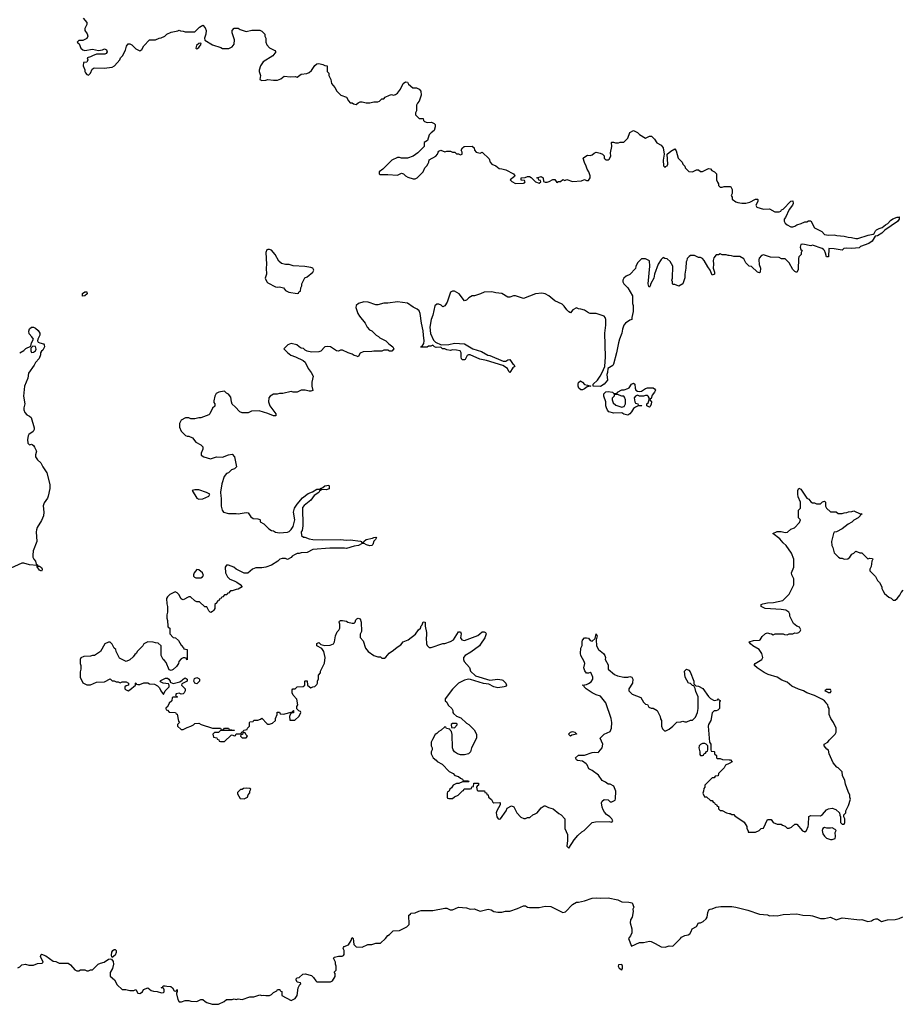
# Model space of a CAD drawing. Header units: inches. Extents: x 2494115 to 2685112, y 774173 to 915163.
# Tile 127 of 215: x 2602789 to 2611751, y 860962 to 870978. Entities that reach past the tile are written whole.
import ezdxf

# ---------------------------------------------------------------- set-up
doc = ezdxf.new("R2010")
doc.units = ezdxf.units.IN
doc.header["$MEASUREMENT"] = 0
for name, color, linetype in [('C6806', 7, 'Continuous'), ('C6807', 7, 'Continuous'), ('C6816', 7, 'Continuous')]:
    doc.layers.add(name, color=color, linetype=linetype)

msp = doc.modelspace()

# ---------------------------------------------------------------- linework, layer by layer
at = {"layer": 'C6806', "color": 5}
for points, elevation in [([(2606824, 870000), (2606850, 869974), (2606890, 869972), (2606893, 869953), (2606904, 869944), (2606930, 869932), (2606977, 869937), (2607004, 869924), (2607012, 869912), (2607012, 869890), (2607002, 869850), (2606972, 869828), (2606950, 869806), (2606934, 869750), (2606902, 869730), (2606902, 869690), (2606837, 869623), (2606790, 869589), (2606731, 869569), (2606671, 869569), (2606650, 869575), (2606630, 869575), (2606571, 869549), (2606482, 869458), (2606442, 869430), (2606442, 869410), (2606450, 869405), (2606530, 869405), (2606630, 869396), (2606670, 869416), (2606690, 869411), (2606711, 869391), (2606735, 869375), (2606790, 869358), (2606810, 869361), (2606830, 869371), (2606890, 869432), (2606909, 869471), (2606929, 869491), (2606943, 869517), (2606949, 869530), (2606950, 869554), (2607018, 869590), (2607038, 869610), (2607042, 869630), (2607050, 869642), (2607070, 869651), (2607110, 869634), (2607130, 869642), (2607170, 869642), (2607190, 869632), (2607212, 869632), (2607230, 869614), (2607250, 869614), (2607270, 869602), (2607286, 869610), (2607286, 869630), (2607278, 869650), (2607290, 869674), (2607306, 869690), (2607390, 869692), (2607410, 869674), (2607412, 869650), (2607430, 869632), (2607470, 869622), (2607492, 869632), (2607562, 869562), (2607571, 869530), (2607588, 869508), (2607631, 869491), (2607664, 869464), (2607690, 869462), (2607731, 869451), (2607810, 869412), (2607822, 869390), (2607818, 869382), (2607774, 869350), (2607792, 869332), (2607830, 869312), (2607910, 869314), (2607922, 869318), (2607926, 869330), (2607922, 869342), (2607887, 869347), (2607886, 869370), (2607927, 869373), (2607950, 869382), (2607970, 869382), (2607990, 869374), (2608034, 869330), (2608070, 869314), (2608086, 869330), (2608082, 869342), (2608067, 869347), (2608062, 869362), (2608046, 869370), (2608090, 869382), (2608112, 869370), (2608113, 869333), (2608130, 869325), (2608150, 869325), (2608170, 869331), (2608210, 869352), (2608230, 869352), (2608250, 869322), (2608268, 869332), (2608287, 869333), (2608310, 869352), (2608330, 869342), (2608351, 869351), (2608410, 869331), (2608500, 869340), (2608530, 869351), (2608550, 869342), (2608570, 869342), (2608588, 869370), (2608589, 869390), (2608575, 869430), (2608558, 869458), (2608549, 869490), (2608530, 869526), (2608518, 869570), (2608523, 869577), (2608560, 869600), (2608590, 869598), (2608610, 869602), (2608630, 869622), (2608650, 869632), (2608690, 869622), (2608714, 869610), (2608732, 869592), (2608732, 869570), (2608740, 869560), (2608750, 869552), (2608770, 869552), (2608780, 869560), (2608798, 869590), (2608796, 869624), (2608808, 869690), (2608806, 869730), (2608810, 869734), (2608827, 869733), (2608845, 869725), (2608875, 869725), (2608893, 869733), (2608930, 869734), (2608970, 869772), (2608990, 869832), (2609030, 869851), (2609070, 869831), (2609090, 869811), (2609150, 869772), (2609190, 869792), (2609212, 869792), (2609244, 869764), (2609265, 869725), (2609310, 869702), (2609322, 869690), (2609330, 869674), (2609341, 869610), (2609332, 869550), (2609333, 869493), (2609350, 869474), (2609354, 869486), (2609370, 869491), (2609379, 869510), (2609372, 869610), (2609410, 869642), (2609450, 869666), (2609464, 869644), (2609482, 869570), (2609525, 869530), (2609532, 869510), (2609552, 869490), (2609554, 869470), (2609590, 869434), (2609630, 869432), (2609670, 869452), (2609690, 869452), (2609710, 869434), (2609730, 869434), (2609790, 869465), (2609810, 869462), (2609825, 869445), (2609854, 869430), (2609874, 869410), (2609874, 869350), (2609884, 869324), (2609894, 869310), (2609894, 869290), (2609910, 869274), (2609930, 869274), (2609950, 869282), (2610000, 869282)], 60), ([(2610000, 868578), (2609990, 868578), (2609970, 868588), (2609930, 868588), (2609910, 868598), (2609892, 868588), (2609870, 868586), (2609844, 868556), (2609838, 868530), (2609843, 868490), (2609838, 868450), (2609851, 868411), (2609851, 868390), (2609830, 868378), (2609809, 868430), (2609783, 868463), (2609748, 868530), (2609730, 868548), (2609710, 868558), (2609690, 868558), (2609650, 868578), (2609610, 868578), (2609594, 868570), (2609574, 868550), (2609572, 868528), (2609564, 868516), (2609562, 868450), (2609552, 868390), (2609552, 868352), (2609531, 868290), (2609490, 868268), (2609450, 868286), (2609430, 868286), (2609426, 868290), (2609426, 868310), (2609418, 868330), (2609426, 868350), (2609428, 868470), (2609400, 868520), (2609370, 868546), (2609348, 868548), (2609330, 868558), (2609310, 868538), (2609279, 868490), (2609243, 868390), (2609234, 868350), (2609204, 868296), (2609198, 868270), (2609190, 868258), (2609184, 868264), (2609178, 868290), (2609196, 868470), (2609190, 868526), (2609150, 868546), (2609110, 868546), (2609070, 868506), (2609053, 868467), (2609050, 868446), (2608990, 868386), (2608954, 868370), (2608932, 868348), (2608922, 868330), (2608922, 868310), (2608932, 868290), (2608972, 868250), (2609018, 868170), (2609018, 868090), (2609025, 868070), (2609025, 868010), (2609012, 867950), (2609012, 867930), (2608990, 867922), (2608948, 867892), (2608931, 867870), (2608918, 867830), (2608911, 867790), (2608886, 867730), (2608875, 867690), (2608857, 867590), (2608826, 867474), (2608819, 867461), (2608767, 867430), (2608765, 867390), (2608758, 867370), (2608765, 867310), (2608731, 867269), (2608694, 867246), (2608618, 867250), (2608618, 867270), (2608662, 867310), (2608690, 867352), (2608712, 867388), (2608737, 867450), (2608743, 867550), (2608739, 867790), (2608749, 867870), (2608749, 867929), (2608742, 867950), (2608730, 867962), (2608650, 867989), (2608590, 867989), (2608570, 867995), (2608530, 868022), (2608495, 868035), (2608470, 868038), (2608450, 868048), (2608412, 868028), (2608390, 867998), (2608370, 868008), (2608350, 868028), (2608325, 868065), (2608303, 868083), (2608230, 868118), (2608169, 868169), (2608130, 868189), (2608098, 868198), (2608034, 868190), (2607910, 868142), (2607830, 868169), (2607810, 868169), (2607770, 868155), (2607750, 868155), (2607690, 868194), (2607630, 868199), (2607589, 868209), (2607512, 868208), (2607474, 868190), (2607411, 868169), (2607390, 868168), (2607354, 868150), (2607330, 868126), (2607310, 868118), (2607258, 868190), (2607210, 868218), (2607190, 868218), (2607170, 868206), (2607134, 868106), (2607110, 868066), (2607090, 868058), (2607074, 868074), (2607050, 868084), (2607030, 868084), (2607010, 868068), (2606988, 867972), (2606971, 867930), (2606957, 867850), (2606965, 867785), (2606997, 867717), (2607017, 867697), (2607072, 867672), (2607150, 867675), (2607210, 867687), (2607310, 867682), (2607394, 867630), (2607482, 867602), (2607547, 867567), (2607570, 867561), (2607703, 867503), (2607730, 867506), (2607750, 867518), (2607770, 867522), (2607800, 867480), (2607814, 867470), (2607822, 867450), (2607803, 867437), (2607770, 867388), (2607760, 867400), (2607749, 867430), (2607700, 867460), (2607533, 867513), (2607466, 867526), (2607370, 867569), (2607350, 867569), (2607337, 867563), (2607317, 867523), (2607310, 867518), (2607290, 867518), (2607282, 867530), (2607278, 867550), (2607278, 867590), (2607266, 867610), (2607230, 867617), (2607190, 867619), (2607170, 867614), (2607130, 867619), (2607110, 867629), (2607086, 867630), (2607070, 867646), (2607023, 867643), (2607006, 867650), (2606990, 867666), (2606970, 867658), (2606944, 867656), (2606930, 867646), (2606867, 867647), (2606870, 867654), (2606882, 867658), (2606896, 867684), (2606902, 867710), (2606893, 867770), (2606892, 867812), (2606875, 867890), (2606861, 867990), (2606850, 868015), (2606830, 868035), (2606790, 868055), (2606730, 868095), (2606630, 868109), (2606530, 868094), (2606490, 868094), (2606430, 868079), (2606410, 868079), (2606330, 868105), (2606289, 868109), (2606232, 868090), (2606211, 868070), (2606206, 868050), (2606225, 867990), (2606242, 867962), (2606302, 867890), (2606322, 867850), (2606345, 867825), (2606370, 867814), (2606414, 867770), (2606437, 867757), (2606450, 867742), (2606510, 867712), (2606540, 867680), (2606582, 867650), (2606594, 867630), (2606572, 867608), (2606550, 867608), (2606530, 867618), (2606490, 867618), (2606470, 867608), (2606390, 867608), (2606370, 867602), (2606280, 867600), (2606250, 867586), (2606230, 867549), (2606216, 867556), (2606190, 867562), (2606170, 867575), (2606128, 867588), (2606070, 867618), (2606050, 867618), (2606030, 867608), (2606011, 867609), (2605949, 867649), (2605913, 867653), (2605890, 867649), (2605850, 867608), (2605830, 867598), (2605756, 867596), (2605710, 867608), (2605690, 867618), (2605674, 867634), (2605650, 867638), (2605629, 867649), (2605606, 867670), (2605550, 867686), (2605514, 867670), (2605474, 867630), (2605512, 867592), (2605546, 867566), (2605594, 867550), (2605672, 867512), (2605690, 867494), (2605722, 867430), (2605752, 867390), (2605771, 867351), (2605758, 867290), (2605758, 867250), (2605770, 867206), (2605750, 867198), (2605730, 867198), (2605690, 867208), (2605650, 867208), (2605610, 867189), (2605570, 867189), (2605550, 867195), (2605464, 867176), (2605430, 867175), (2605408, 867168), (2605370, 867168), (2605334, 867150), (2605322, 867130), (2605318, 867090), (2605331, 867050), (2605392, 866970), (2605394, 866950), (2605391, 866949), (2605370, 866949), (2605313, 866973), (2605222, 866998), (2605145, 866995), (2605110, 866978), (2605050, 866978), (2605026, 866990), (2604980, 867040), (2604950, 867066), (2604942, 867090), (2604937, 867137), (2604910, 867168), (2604890, 867178), (2604870, 867198), (2604830, 867194), (2604814, 867190), (2604786, 867174), (2604771, 867149), (2604761, 867101), (2604764, 867084), (2604772, 867070), (2604772, 867048), (2604750, 867026), (2604722, 866970), (2604710, 866958), (2604630, 866928), (2604610, 866928), (2604570, 866918), (2604530, 866918), (2604507, 866927), (2604473, 866927), (2604430, 866906), (2604412, 866870), (2604413, 866833), (2604430, 866794), (2604474, 866750), (2604490, 866742), (2604510, 866742), (2604544, 866724), (2604580, 866680), (2604630, 866654), (2604650, 866634), (2604652, 866610), (2604634, 866570), (2604634, 866550), (2604662, 866530), (2604730, 866511), (2604789, 866531), (2604850, 866527), (2604910, 866551), (2604950, 866558), (2604971, 866530), (2604994, 866430), (2604972, 866410), (2604941, 866399), (2604911, 866369), (2604890, 866362), (2604868, 866332), (2604844, 866256), (2604831, 866171), (2604832, 866130), (2604838, 866110), (2604838, 866030), (2604846, 865990), (2604862, 865970), (2604910, 865956), (2604990, 865956), (2605010, 865951), (2605090, 865965), (2605110, 865962), (2605140, 865920), (2605164, 865904), (2605210, 865902), (2605230, 865894), (2605234, 865890), (2605234, 865870), (2605271, 865851), (2605320, 865800), (2605350, 865782), (2605370, 865778), (2605390, 865765), (2605430, 865758), (2605510, 865765), (2605530, 865772), (2605550, 865792), (2605570, 865822), (2605585, 865890), (2605573, 865970), (2605582, 866010), (2605609, 866051), (2605664, 866116), (2605721, 866159), (2605765, 866175), (2605810, 866201), (2605838, 866202), (2605846, 866210), (2605870, 866218), (2605890, 866235), (2605930, 866242), (2605936, 866230), (2605934, 866206), (2605905, 866195), (2605862, 866198), (2605838, 866182), (2605830, 866169), (2605783, 866137), (2605747, 866090), (2605682, 866038), (2605665, 866015), (2605668, 865830), (2605659, 865781), (2605651, 865770), (2605654, 865730), (2605673, 865713), (2605687, 865713), (2605730, 865698), (2605770, 865691), (2605870, 865687), (2606050, 865691), (2606110, 865685), (2606150, 865688), (2606253, 865673), (2606262, 865670), (2606270, 865654), (2606282, 865658), (2606286, 865670), (2606310, 865690), (2606377, 865703), (2606390, 865711), (2606410, 865715), (2606415, 865710), (2606405, 865690), (2606388, 865672), (2606379, 865641), (2606370, 865629), (2606350, 865626), (2606315, 865635), (2606290, 865649), (2606271, 865649), (2606234, 865630), (2606190, 865624), (2606110, 865599), (2606090, 865603), (2605943, 865603), (2605770, 865589), (2605710, 865558), (2605650, 865555), (2605630, 865548), (2605610, 865548), (2605584, 865536), (2605560, 865520), (2605550, 865508), (2605510, 865488), (2605490, 865498), (2605456, 865496), (2605434, 865490), (2605412, 865470), (2605350, 865429), (2605290, 865408), (2605250, 865402), (2605190, 865402), (2605154, 865390), (2605107, 865347), (2605070, 865348), (2604990, 865388), (2604966, 865410), (2604910, 865428), (2604890, 865428), (2604878, 865410), (2604882, 865350), (2604902, 865310), (2604926, 865286), (2604970, 865271), (2604995, 865255), (2605031, 865231), (2605052, 865210), (2605010, 865184), (2604990, 865182), (2604948, 865168), (2604932, 865168), (2604910, 865146), (2604898, 865142), (2604893, 865127), (2604870, 865126), (2604853, 865107), (2604838, 865102), (2604833, 865087), (2604818, 865082), (2604813, 865067), (2604798, 865062), (2604793, 865047), (2604774, 865030), (2604772, 864990), (2604762, 864970), (2604750, 864958), (2604732, 864948), (2604726, 864950), (2604710, 864966), (2604690, 865006), (2604670, 865006), (2604616, 865056), (2604590, 865058), (2604570, 865066), (2604527, 865107), (2604510, 865108), (2604450, 865078), (2604440, 865080), (2604430, 865086), (2604408, 865130), (2604390, 865148), (2604370, 865158), (2604314, 865130), (2604290, 865106), (2604282, 865090), (2604284, 865036), (2604292, 865010), (2604292, 864952), (2604285, 864925), (2604285, 864890), (2604293, 864867), (2604294, 864810), (2604298, 864798), (2604314, 864790), (2604314, 864730), (2604350, 864694), (2604374, 864690), (2604404, 864664), (2604430, 864614), (2604454, 864590), (2604458, 864578), (2604492, 864572), (2604490, 864466), (2604482, 864482), (2604467, 864487), (2604450, 864488), (2604430, 864478), (2604406, 864450), (2604405, 864430), (2604382, 864398), (2604350, 864369), (2604330, 864358), (2604320, 864360), (2604310, 864366), (2604278, 864438), (2604260, 864460), (2604246, 864470), (2604228, 864510), (2604226, 864610), (2604196, 864636), (2604170, 864638), (2604147, 864647), (2604090, 864648), (2604052, 864628), (2604042, 864610), (2603985, 864555), (2603972, 864530), (2603960, 864520), (2603944, 864496), (2603910, 864468), (2603870, 864448), (2603803, 864483), (2603768, 864550), (2603766, 864570), (2603750, 864586), (2603730, 864626), (2603710, 864646), (2603690, 864646), (2603654, 864630), (2603612, 864550), (2603551, 864509), (2603530, 864509), (2603510, 864502), (2603440, 864500), (2603410, 864486), (2603402, 864470), (2603405, 864430), (2603412, 864410), (2603412, 864370), (2603404, 864344), (2603402, 864290), (2603430, 864234), (2603473, 864213), (2603510, 864212), (2603570, 864238), (2603650, 864242), (2603710, 864272), (2603730, 864254), (2603750, 864254), (2603770, 864242), (2603790, 864242), (2603810, 864234), (2603830, 864242), (2603870, 864242), (2603894, 864230), (2603894, 864210), (2603870, 864202), (2603858, 864190), (2603858, 864170), (2603863, 864163), (2603890, 864152), (2603910, 864162), (2603966, 864210), (2603966, 864230), (2603970, 864234), (2603978, 864218), (2603990, 864214), (2604010, 864214), (2604050, 864232), (2604090, 864232), (2604110, 864222), (2604160, 864220), (2604190, 864202), (2604210, 864182), (2604225, 864150), (2604250, 864114), (2604268, 864150), (2604308, 864190), (2604308, 864210), (2604302, 864222), (2604249, 864229), (2604222, 864242), (2604218, 864250), (2604224, 864256), (2604270, 864279), (2604290, 864281), (2604305, 864270), (2604318, 864250), (2604318, 864238), (2604350, 864225), (2604418, 864242), (2604442, 864258), (2604450, 864271), (2604470, 864282), (2604492, 864270), (2604491, 864250), (2604438, 864222), (2604434, 864210), (2604471, 864170), (2604471, 864150), (2604462, 864130), (2604450, 864122), (2604430, 864118), (2604410, 864126), (2604378, 864122), (2604374, 864110), (2604378, 864098), (2604394, 864090), (2604390, 864086), (2604350, 864086), (2604338, 864082), (2604334, 864050), (2604310, 864026), (2604292, 863988), (2604278, 863982), (2604274, 863970), (2604278, 863958), (2604293, 863953), (2604310, 863934), (2604372, 863932), (2604378, 863918), (2604390, 863914), (2604404, 863844), (2604412, 863830), (2604394, 863810), (2604394, 863790), (2604430, 863756), (2604450, 863756), (2604490, 863778), (2604530, 863791), (2604556, 863804), (2604570, 863818), (2604610, 863822), (2604634, 863810), (2604750, 863771), (2604831, 863771), (2604838, 863758), (2604850, 863754), (2604862, 863758), (2604870, 863772), (2604910, 863772), (2604918, 863758), (2604974, 863750), (2604970, 863746), (2604830, 863746), (2604810, 863726), (2604770, 863726), (2604754, 863710), (2604758, 863678), (2604793, 863673), (2604798, 863658), (2604813, 863653), (2604818, 863638), (2604830, 863634), (2604870, 863634), (2604940, 863700), (2604950, 863702), (2604970, 863694), (2604982, 863698), (2604990, 863714), (2605030, 863714), (2605042, 863718), (2605047, 863733), (2605062, 863738), (2605066, 863750), (2605102, 863758), (2605106, 863770), (2605126, 863790), (2605126, 863830), (2605130, 863834), (2605162, 863838), (2605170, 863854), (2605210, 863854), (2605236, 863864), (2605250, 863874), (2605300, 863820), (2605310, 863812), (2605330, 863812), (2605358, 863822), (2605388, 863850), (2605389, 863871), (2605406, 863910), (2605407, 863933), (2605430, 863934), (2605438, 863918), (2605470, 863914), (2605562, 863938), (2605570, 863952), (2605574, 863950), (2605573, 863927), (2605550, 863926), (2605542, 863918), (2605532, 863890), (2605534, 863854), (2605587, 863853), (2605630, 863894), (2605646, 863930), (2605642, 863942), (2605627, 863947), (2605608, 863968), (2605608, 863990), (2605618, 864010), (2605607, 864067), (2605568, 864108), (2605558, 864130), (2605560, 864160), (2605566, 864170), (2605590, 864172), (2605610, 864191), (2605670, 864194), (2605686, 864210), (2605686, 864250), (2605690, 864254), (2605710, 864254), (2605714, 864210), (2605734, 864190), (2605750, 864182), (2605768, 864192), (2605790, 864194), (2605810, 864214), (2605818, 864230), (2605818, 864250), (2605827, 864273), (2605828, 864310), (2605847, 864333), (2605848, 864350), (2605887, 864433), (2605895, 864490), (2605882, 864550), (2605861, 864581), (2605809, 864609), (2605809, 864631), (2605830, 864641), (2605850, 864622), (2605890, 864611), (2605944, 864616), (2605978, 864630), (2605988, 864650), (2605998, 864710), (2606015, 864750), (2606032, 864768), (2606045, 864790), (2606043, 864830), (2606035, 864850), (2606040, 864860), (2606050, 864865), (2606070, 864867), (2606110, 864859), (2606125, 864850), (2606170, 864838), (2606190, 864839), (2606201, 864850), (2606207, 864873), (2606217, 864883), (2606230, 864891), (2606250, 864885), (2606260, 864850), (2606265, 864755), (2606250, 864726), (2606250, 864694), (2606280, 864660), (2606306, 864586), (2606332, 864550), (2606390, 864511), (2606430, 864498), (2606456, 864496), (2606470, 864482), (2606496, 864484), (2606510, 864492), (2606546, 864534), (2606590, 864565), (2606625, 864595), (2606662, 864618), (2606688, 864650), (2606738, 864670), (2606813, 864727), (2606842, 864770), (2606862, 864790), (2606870, 864812), (2606879, 864821), (2606890, 864854), (2606911, 864850), (2606911, 864810), (2606926, 864746), (2606926, 864714), (2606921, 864690), (2606925, 864630), (2606932, 864612), (2606953, 864593), (2606973, 864593), (2607090, 864631), (2607110, 864631), (2607170, 864652), (2607198, 864670), (2607250, 864752), (2607271, 864751), (2607276, 864730), (2607271, 864690), (2607285, 864670), (2607310, 864664), (2607445, 864715), (2607468, 864730), (2607490, 864751), (2607511, 864751), (2607524, 864744), (2607531, 864731), (2607526, 864710), (2607518, 864690), (2607475, 864625), (2607462, 864610), (2607375, 864545), (2607317, 864510), (2607302, 864490), (2607301, 864470), (2607307, 864450), (2607363, 864390), (2607371, 864350), (2607424, 864304), (2607570, 864261), (2607650, 864271), (2607690, 864264), (2607700, 864260), (2607731, 864230), (2607738, 864210), (2607726, 864194), (2607714, 864190), (2607650, 864182), (2607610, 864193), (2607558, 864218), (2607505, 864225), (2607373, 864267), (2607350, 864268), (2607310, 864258), (2607250, 864228), (2607190, 864168), (2607114, 864070), (2607114, 864050), (2607130, 864034), (2607145, 864005), (2607182, 863970), (2607192, 863952), (2607192, 863930), (2607200, 863920), (2607230, 863892), (2607275, 863875), (2607330, 863822), (2607354, 863810), (2607410, 863754), (2607432, 863710), (2607432, 863670), (2607382, 863570), (2607371, 863530), (2607351, 863509), (2607310, 863499), (2607270, 863499), (2607238, 863510), (2607210, 863529), (2607195, 863550), (2607189, 863570), (2607187, 863707), (2607178, 863738), (2607166, 863750), (2607162, 863762), (2607127, 863767), (2607122, 863782), (2607110, 863786), (2607074, 863750), (2607050, 863738), (2607030, 863718), (2607012, 863708), (2606984, 863656), (2606972, 863630), (2606973, 863593), (2606982, 863570), (2606982, 863550), (2606972, 863530), (2606972, 863510), (2606992, 863470), (2607024, 863444), (2607032, 863432), (2607084, 863404), (2607154, 863330), (2607194, 863310), (2607214, 863290), (2607250, 863278), (2607270, 863262), (2607290, 863254), (2607298, 863238), (2607310, 863234), (2607350, 863234), (2607354, 863230), (2607350, 863226), (2607290, 863226), (2607252, 863208), (2607230, 863208), (2607194, 863190), (2607177, 863163), (2607162, 863150), (2607150, 863126), (2607138, 863122), (2607134, 863110), (2607134, 863070), (2607138, 863058), (2607150, 863054), (2607190, 863054), (2607208, 863072), (2607246, 863090), (2607290, 863134), (2607302, 863138), (2607307, 863153), (2607370, 863154), (2607382, 863158), (2607387, 863173), (2607402, 863178), (2607407, 863213), (2607447, 863213), (2607454, 863210), (2607454, 863190), (2607438, 863182), (2607434, 863170), (2607438, 863138), (2607450, 863134), (2607513, 863133), (2607518, 863118), (2607533, 863113), (2607538, 863098), (2607550, 863094), (2607554, 863070), (2607584, 863044), (2607600, 863020), (2607610, 863012), (2607670, 863014), (2607674, 863010), (2607672, 862990), (2607638, 862930), (2607632, 862910), (2607638, 862870), (2607654, 862850), (2607667, 862847), (2607678, 862850), (2607735, 862930), (2607744, 862956), (2607790, 862982), (2607812, 862970), (2607842, 862910), (2607885, 862865), (2607913, 862853), (2607930, 862852), (2607950, 862862), (2607976, 862864), (2608006, 862890), (2608030, 862898), (2608048, 862910), (2608090, 862962), (2608120, 862980), (2608130, 862982), (2608165, 862965), (2608212, 862952), (2608270, 862902), (2608292, 862890), (2608331, 862850), (2608331, 862750), (2608358, 862690), (2608358, 862630), (2608352, 862572), (2608370, 862552), (2608426, 862634), (2608462, 862678), (2608503, 862717), (2608526, 862730), (2608608, 862812), (2608641, 862819), (2608782, 862822), (2608810, 862814), (2608818, 862830), (2608808, 862850), (2608788, 862870), (2608754, 862894), (2608735, 862915), (2608720, 862940), (2608709, 862969), (2608702, 863010), (2608709, 863030), (2608730, 863046), (2608770, 863042), (2608790, 863022), (2608810, 863022), (2608842, 863038), (2608847, 863053), (2608849, 863130), (2608830, 863182), (2608790, 863202), (2608770, 863202), (2608743, 863223), (2608710, 863238), (2608673, 863293), (2608610, 863342), (2608576, 863356), (2608558, 863398), (2608548, 863410), (2608510, 863434), (2608461, 863441), (2608448, 863450), (2608438, 863470), (2608470, 863496), (2608530, 863497), (2608610, 863523), (2608630, 863527), (2608670, 863525), (2608677, 863530), (2608710, 863572), (2608716, 863610), (2608689, 863670), (2608730, 863711), (2608790, 863738), (2608805, 863770), (2608809, 863830), (2608803, 863870), (2608748, 864030), (2608695, 864095), (2608649, 864109), (2608610, 864129), (2608549, 864170), (2608528, 864190), (2608526, 864206), (2608508, 864210), (2608550, 864216), (2608573, 864227), (2608597, 864243), (2608615, 864270), (2608615, 864290), (2608598, 864330), (2608590, 864338), (2608571, 864329), (2608550, 864329), (2608534, 864354), (2608525, 864385), (2608534, 864430), (2608529, 864450), (2608494, 864510), (2608489, 864530), (2608494, 864586), (2608508, 864612), (2608508, 864650), (2608512, 864668), (2608530, 864691), (2608550, 864691), (2608570, 864686), (2608590, 864663), (2608610, 864656), (2608638, 864682), (2608650, 864731), (2608658, 864710), (2608651, 864669), (2608654, 864610), (2608673, 864573), (2608725, 864530), (2608736, 864510), (2608743, 864490), (2608741, 864470), (2608770, 864414), (2608772, 864372), (2608837, 864317), (2608865, 864305), (2608930, 864291), (2608970, 864291), (2608990, 864298), (2609011, 864291), (2609021, 864270), (2609018, 864230), (2608982, 864170), (2608982, 864150), (2609017, 864117), (2609104, 864084), (2609130, 864034), (2609150, 864014), (2609171, 864011), (2609186, 863986), (2609210, 863976), (2609230, 863974), (2609270, 863950), (2609301, 863890), (2609305, 863865), (2609314, 863850), (2609314, 863790), (2609324, 863764), (2609344, 863744), (2609356, 863744), (2609390, 863762), (2609428, 863790), (2609470, 863832), (2609510, 863834), (2609530, 863842), (2609550, 863834), (2609570, 863834), (2609610, 863852), (2609630, 863854), (2609658, 863882), (2609678, 863930), (2609688, 863970), (2609686, 864090), (2609663, 864143), (2609656, 864176), (2609642, 864202), (2609630, 864206), (2609610, 864226), (2609589, 864229), (2609555, 864290), (2609548, 864350), (2609567, 864373), (2609590, 864362), (2609605, 864345), (2609642, 864250), (2609642, 864222), (2609662, 864202), (2609690, 864198), (2609734, 864174), (2609790, 864092), (2609810, 864072), (2609850, 864052), (2609882, 864058), (2609890, 864072), (2609898, 864058), (2609910, 864054), (2609911, 864049), (2609902, 864038), (2609902, 863970), (2609886, 863954), (2609870, 863946), (2609850, 863946), (2609830, 863928), (2609816, 863850), (2609791, 863810), (2609787, 863793), (2609802, 863630), (2609814, 863610), (2609814, 863550), (2609818, 863538), (2609850, 863534), (2609854, 863530), (2609854, 863510), (2609873, 863493), (2609874, 863470), (2609884, 863464), (2609910, 863462), (2609932, 863452), (2610000, 863450)], 60), ([(2602789, 867591), (2602830, 867612), (2602850, 867634), (2602902, 867658), (2602908, 867690), (2602928, 867730), (2602913, 867753), (2602884, 867784), (2602882, 867810), (2602890, 867832), (2602910, 867852), (2602930, 867852), (2602950, 867842), (2602977, 867817), (2602994, 867790), (2602992, 867770), (2602972, 867730), (2602971, 867710), (2602978, 867698), (2602992, 867690), (2603030, 867682), (2603038, 867670), (2603041, 867650), (2603023, 867617), (2603010, 867608), (2603001, 867590), (2603001, 867570), (2602988, 867532), (2602948, 867492), (2602936, 867464), (2602877, 867383), (2602871, 867330), (2602839, 867250), (2602827, 867150), (2602841, 867070), (2602831, 867030), (2602831, 867010), (2602842, 866982), (2602860, 866960), (2602890, 866945), (2602905, 866930), (2602935, 866825), (2602936, 866810), (2602925, 866790), (2602883, 866757), (2602875, 866745), (2602868, 866708), (2602871, 866671), (2602890, 866655), (2602910, 866659), (2602916, 866656), (2602930, 866646), (2602941, 866630), (2602959, 866590), (2602948, 866552), (2602950, 866530), (2602970, 866501), (2603005, 866470), (2603025, 866430), (2603065, 866370), (2603096, 866250), (2603096, 866210), (2603079, 866130), (2603070, 866110), (2603036, 866064), (2603026, 866034), (2603033, 865970), (2603030, 865930), (2603010, 865885), (2602968, 865812), (2602960, 865790), (2602956, 865770), (2602963, 865670), (2602925, 865575), (2602921, 865530), (2602921, 865510), (2602931, 865490), (2602951, 865470), (2602958, 865438), (2602970, 865432), (2602978, 865418), (2602990, 865418), (2603010, 865405), (2603019, 865390), (2603017, 865383), (2603010, 865369), (2602990, 865379), (2602967, 865413), (2602967, 865427), (2602890, 865433), (2602830, 865449), (2602810, 865449), (2602700, 865400)], 40), ([(2610000, 863413), (2609965, 863395), (2609951, 863369), (2609894, 863310), (2609890, 863286), (2609858, 863282), (2609850, 863266), (2609830, 863266), (2609754, 863190), (2609754, 863170), (2609744, 863156), (2609742, 863130), (2609734, 863110), (2609750, 863074), (2609770, 863074), (2609810, 863034), (2609830, 863034), (2609838, 863018), (2609853, 863013), (2609858, 862998), (2609873, 862993), (2609878, 862978), (2609893, 862973), (2609894, 862950), (2609910, 862934), (2609930, 862934), (2609974, 862910), (2610000, 862904)], 60), ([(2602770, 861334), (2602790, 861342), (2602810, 861362), (2602849, 861371), (2602881, 861361), (2602910, 861359), (2602930, 861361), (2602970, 861376), (2603018, 861382), (2603026, 861390), (2603002, 861450), (2603006, 861470), (2603010, 861471), (2603055, 861455), (2603130, 861402), (2603157, 861397), (2603190, 861382), (2603280, 861380), (2603304, 861364), (2603350, 861312), (2603370, 861302), (2603390, 861302), (2603408, 861312), (2603430, 861314), (2603452, 861312), (2603470, 861302), (2603490, 861302), (2603510, 861312), (2603530, 861312), (2603586, 861370), (2603610, 861382), (2603646, 861390), (2603690, 861421), (2603710, 861425), (2603722, 861422), (2603738, 861398), (2603744, 861370), (2603734, 861326), (2603710, 861286), (2603707, 861247), (2603752, 861210), (2603780, 861160), (2603830, 861114), (2603868, 861112), (2603910, 861102), (2603950, 861102), (2603970, 861114), (2603990, 861074), (2604010, 861072), (2604038, 861090), (2604049, 861111), (2604091, 861131), (2604124, 861104), (2604150, 861094), (2604187, 861093), (2604230, 861078), (2604250, 861082), (2604258, 861090), (2604258, 861110), (2604250, 861126), (2604226, 861130), (2604242, 861138), (2604246, 861150), (2604269, 861151), (2604285, 861145), (2604324, 861144), (2604342, 861130), (2604358, 861098), (2604370, 861094), (2604382, 861098), (2604386, 861110), (2604391, 861111), (2604390, 861086), (2604382, 861078), (2604382, 861070), (2604395, 861010), (2604410, 860986), (2604434, 860986), (2604470, 861002), (2604510, 861002), (2604530, 860994), (2604590, 860992), (2604629, 861011), (2604650, 861012), (2604674, 860990), (2604690, 860982), (2604745, 860965), (2604770, 860962), (2604810, 860965), (2604866, 860990), (2604890, 861011), (2604948, 861012), (2604970, 861018), (2604990, 861012), (2605010, 861018), (2605050, 861012), (2605130, 861038), (2605170, 861038), (2605230, 861058), (2605250, 861052), (2605270, 861056), (2605290, 861051), (2605328, 861052), (2605350, 861062), (2605370, 861082), (2605402, 861098), (2605410, 861112), (2605432, 861112), (2605438, 861098), (2605453, 861093), (2605454, 861050), (2605550, 861002), (2605590, 861022), (2605609, 861050), (2605619, 861130), (2605636, 861164), (2605646, 861170), (2605642, 861182), (2605610, 861188), (2605598, 861210), (2605600, 861220), (2605610, 861232), (2605630, 861234), (2605666, 861270), (2605690, 861271), (2605756, 861256), (2605776, 861236), (2605800, 861200), (2605810, 861192), (2605950, 861192), (2605970, 861202), (2605995, 861245), (2605995, 861275), (2605986, 861290), (2606006, 861310), (2606006, 861350), (2605998, 861370), (2605998, 861390), (2605978, 861430), (2605990, 861442), (2606030, 861451), (2606068, 861452), (2606080, 861460), (2606088, 861470), (2606089, 861490), (2606088, 861510), (2606078, 861530), (2606080, 861540), (2606086, 861550), (2606133, 861567), (2606158, 861610), (2606164, 861636), (2606170, 861642), (2606178, 861630), (2606185, 861570), (2606210, 861547), (2606270, 861542), (2606329, 861571), (2606370, 861571), (2606410, 861585), (2606456, 861584), (2606508, 861632), (2606530, 861662), (2606548, 861672), (2606586, 861710), (2606650, 861712), (2606726, 861750), (2606747, 861773), (2606746, 861870), (2606762, 861878), (2606766, 861890), (2606810, 861891), (2606846, 861910), (2606870, 861916), (2606990, 861916), (2607110, 861941), (2607130, 861941), (2607164, 861924), (2607190, 861923), (2607250, 861951), (2607330, 861942), (2607370, 861931), (2607410, 861934), (2607470, 861911), (2607551, 861931), (2607582, 861922), (2607610, 861905), (2607650, 861898), (2607690, 861898), (2607729, 861911), (2607770, 861911), (2607850, 861936), (2607910, 861965), (2607930, 861965), (2607951, 861951), (2607970, 861946), (2608070, 861946), (2608130, 861959), (2608190, 861956), (2608310, 861896), (2608336, 861904), (2608410, 861978), (2608450, 862001), (2608470, 862001), (2608530, 862015), (2608610, 862043), (2608650, 862046), (2608690, 862041), (2608770, 862046), (2608870, 862026), (2608910, 862005), (2608982, 862002), (2609015, 861995), (2609031, 861950), (2609022, 861930), (2609025, 861905), (2609015, 861850), (2608998, 861822), (2608994, 861790), (2609011, 861730), (2609011, 861690), (2609000, 861660), (2608978, 861630), (2609010, 861554), (2609089, 861591), (2609130, 861591), (2609190, 861605), (2609210, 861602), (2609250, 861582), (2609310, 861545), (2609350, 861542), (2609390, 861556), (2609430, 861552), (2609508, 861630), (2609516, 861644), (2609550, 861662), (2609586, 861670), (2609600, 861680), (2609616, 861704), (2609626, 861730), (2609668, 861752), (2609690, 861792), (2609710, 861792), (2609736, 861804), (2609769, 861831), (2609779, 861850), (2609785, 861895), (2609796, 861924), (2609809, 861931), (2609830, 861932), (2609870, 861951), (2609917, 861957), (2610000, 861956)], 40)]:
    msp.add_lwpolyline(points, dxfattribs=dict(at, elevation=elevation))
for points, elevation in [([(2605310, 868642), (2605303, 868637), (2605291, 868610), (2605299, 868490), (2605295, 868450), (2605298, 868390), (2605285, 868350), (2605302, 868310), (2605310, 868302), (2605390, 868262), (2605410, 868258), (2605430, 868261), (2605470, 868252), (2605490, 868222), (2605525, 868205), (2605610, 868194), (2605622, 868198), (2605630, 868214), (2605642, 868218), (2605648, 868250), (2605658, 868270), (2605658, 868290), (2605689, 868351), (2605710, 868362), (2605768, 868410), (2605778, 868430), (2605768, 868450), (2605750, 868459), (2605689, 868469), (2605570, 868473), (2605530, 868489), (2605490, 868489), (2605450, 868499), (2605422, 868522), (2605386, 868590), (2605350, 868633), (2605330, 868641)], 60), ([(2603427, 868167), (2603428, 868192), (2603450, 868210), (2603470, 868211), (2603475, 868190), (2603450, 868169)], 40), ([(2602922, 867658), (2602902, 867638), (2602902, 867610), (2602910, 867594), (2602930, 867596), (2602949, 867610), (2602955, 867625), (2602950, 867655)], 40), ([(2608510, 867212), (2608492, 867212), (2608474, 867230), (2608467, 867250), (2608466, 867274), (2608470, 867286), (2608490, 867303), (2608510, 867291), (2608530, 867268), (2608562, 867262), (2608594, 867250), (2608557, 867243), (2608530, 867223)], 60), ([(2609090, 867196), (2609110, 867201), (2609150, 867225), (2609172, 867232), (2609228, 867232), (2609242, 867222), (2609251, 867210), (2609243, 867190), (2609220, 867160), (2609210, 867126), (2609198, 867122), (2609194, 867110), (2609211, 867090), (2609210, 867066), (2609197, 867043), (2609190, 867038), (2609166, 867050), (2609166, 867070), (2609179, 867081), (2609188, 867112), (2609189, 867130), (2609178, 867150), (2609170, 867155), (2609150, 867155), (2609130, 867149), (2609090, 867149), (2609070, 867158), (2609050, 867149), (2609036, 867130), (2609041, 867090), (2609050, 867078), (2609074, 867070), (2609078, 867058), (2609110, 867054), (2609114, 867050), (2609070, 867048), (2609050, 867038), (2609030, 867022), (2609010, 866989), (2608990, 866969), (2608970, 866955), (2608930, 866966), (2608910, 866978), (2608830, 866974), (2608778, 866990), (2608765, 867005), (2608754, 867030), (2608749, 867050), (2608749, 867090), (2608729, 867150), (2608729, 867171), (2608749, 867191), (2608770, 867195), (2608814, 867190), (2608830, 867174), (2608862, 867178), (2608866, 867190), (2608910, 867214), (2608934, 867214), (2608970, 867225), (2608985, 867235), (2609010, 867272), (2609030, 867282), (2609042, 867270), (2609045, 867230), (2609051, 867211), (2609070, 867198)], 60), ([(2608867, 867167), (2608834, 867166), (2608832, 867150), (2608812, 867128), (2608811, 867110), (2608822, 867082), (2608850, 867058), (2608910, 867038), (2608930, 867042), (2608935, 867045), (2608949, 867071), (2608949, 867110), (2608938, 867138), (2608930, 867148), (2608910, 867149)], 60), ([(2604570, 866197), (2604542, 866190), (2604590, 866112), (2604610, 866102), (2604650, 866105), (2604710, 866132), (2604722, 866150), (2604688, 866170), (2604610, 866195)], 60), ([(2604590, 865384), (2604563, 865350), (2604555, 865330), (2604557, 865317), (2604566, 865306), (2604581, 865301), (2604630, 865301), (2604649, 865311), (2604656, 865324), (2604649, 865350), (2604610, 865383)], 60), ([(2604590, 864222), (2604570, 864228), (2604559, 864250), (2604565, 864275), (2604590, 864285), (2604610, 864278), (2604618, 864270), (2604618, 864250)], 60), ([(2607230, 863818), (2607190, 863818), (2607174, 863810), (2607178, 863778), (2607210, 863774), (2607236, 863804), (2607235, 863815)], 60), ([(2605070, 863726), (2605058, 863722), (2605053, 863707), (2605038, 863702), (2605034, 863690), (2605050, 863674), (2605090, 863674), (2605106, 863690), (2605087, 863707), (2605082, 863722)], 60), ([(2608390, 863689), (2608368, 863710), (2608388, 863732), (2608410, 863738), (2608434, 863730), (2608450, 863714), (2608450, 863709), (2608401, 863699)], 60), ([(2609755, 863615), (2609730, 863614), (2609710, 863604), (2609696, 863590), (2609692, 863572), (2609702, 863530), (2609704, 863504), (2609710, 863494), (2609730, 863494), (2609742, 863498), (2609747, 863513), (2609762, 863518), (2609770, 863534), (2609782, 863538), (2609786, 863550), (2609786, 863590), (2609768, 863608)], 60), ([(2605090, 863162), (2605064, 863156), (2605052, 863148), (2605033, 863147), (2605004, 863116), (2605004, 863104), (2605030, 863054), (2605070, 863052), (2605090, 863062), (2605106, 863070), (2605110, 863094), (2605128, 863112), (2605129, 863131), (2605138, 863150), (2605130, 863158)], 60), ([(2603730, 861438), (2603724, 861444), (2603723, 861463), (2603727, 861493), (2603737, 861510), (2603750, 861521), (2603759, 861519), (2603771, 861511), (2603770, 861488), (2603758, 861462)], 40), ([(2608910, 861366), (2608878, 861362), (2608874, 861350), (2608882, 861330), (2608910, 861314), (2608918, 861330), (2608918, 861350)], 40)]:
    msp.add_lwpolyline(points, close=True, dxfattribs=dict(at, elevation=elevation))
at = {"layer": 'C6807', "color": 5, "elevation": 60}
msp.add_lwpolyline([(2603433, 870993), (2603472, 870950), (2603472, 870928), (2603452, 870890), (2603452, 870870), (2603475, 870835), (2603482, 870810), (2603470, 870788), (2603430, 870768), (2603390, 870766), (2603374, 870750), (2603393, 870733), (2603411, 870690), (2603431, 870671), (2603450, 870666), (2603530, 870677), (2603590, 870665), (2603630, 870671), (2603650, 870681), (2603673, 870673), (2603679, 870650), (2603667, 870633), (2603653, 870627), (2603570, 870629), (2603528, 870612), (2603510, 870599), (2603474, 870590), (2603482, 870570), (2603474, 870554), (2603470, 870548), (2603438, 870542), (2603434, 870510), (2603451, 870470), (2603451, 870450), (2603457, 870437), (2603470, 870422), (2603490, 870414), (2603510, 870434), (2603525, 870475), (2603546, 870490), (2603646, 870486), (2603730, 870497), (2603752, 870508), (2603808, 870570), (2603815, 870590), (2603834, 870610), (2603864, 870670), (2603875, 870710), (2603890, 870734), (2603910, 870734), (2603930, 870722), (2603970, 870682), (2604010, 870662), (2604030, 870674), (2604050, 870714), (2604108, 870772), (2604170, 870774), (2604208, 870792), (2604227, 870793), (2604266, 870810), (2604286, 870830), (2604330, 870852), (2604396, 870864), (2604410, 870872), (2604424, 870864), (2604450, 870862), (2604470, 870854), (2604570, 870854), (2604616, 870904), (2604650, 870922), (2604675, 870895), (2604685, 870870), (2604681, 870830), (2604666, 870790), (2604671, 870770), (2604750, 870723), (2604834, 870694), (2604850, 870685), (2604915, 870685), (2604950, 870702), (2604969, 870730), (2604973, 870773), (2604950, 870846), (2604949, 870870), (2604969, 870891), (2605010, 870891), (2605030, 870878), (2605090, 870858), (2605150, 870871), (2605230, 870872), (2605250, 870862), (2605282, 870830), (2605282, 870810), (2605291, 870790), (2605291, 870750), (2605302, 870722), (2605330, 870692), (2605384, 870664), (2605392, 870650), (2605362, 870610), (2605265, 870550), (2605238, 870510), (2605225, 870465), (2605225, 870450), (2605236, 870410), (2605231, 870371), (2605250, 870361), (2605290, 870364), (2605310, 870371), (2605370, 870363), (2605410, 870364), (2605442, 870378), (2605476, 870404), (2605542, 870398), (2605590, 870402), (2605610, 870394), (2605650, 870425), (2605708, 870432), (2605730, 870442), (2605757, 870463), (2605789, 870511), (2605809, 870531), (2605830, 870532), (2605870, 870522), (2605890, 870512), (2605914, 870510), (2605914, 870450), (2605930, 870434), (2605932, 870410), (2605951, 870371), (2605958, 870330), (2605992, 870290), (2606012, 870252), (2606054, 870210), (2606112, 870190), (2606130, 870154), (2606150, 870134), (2606170, 870134), (2606184, 870124), (2606210, 870114), (2606230, 870134), (2606250, 870142), (2606270, 870142), (2606310, 870131), (2606348, 870132), (2606390, 870142), (2606430, 870142), (2606446, 870150), (2606470, 870174), (2606490, 870174), (2606506, 870190), (2606550, 870212), (2606570, 870218), (2606590, 870212), (2606610, 870218), (2606630, 870231), (2606659, 870270), (2606689, 870330), (2606710, 870345), (2606730, 870342), (2606743, 870323), (2606786, 870286), (2606824, 870284), (2606850, 870272), (2606866, 870250), (2606871, 870210), (2606851, 870149), (2606832, 870130), (2606822, 870110), (2606822, 870050), (2606814, 870030), (2606814, 870010), (2606824, 870000)], dxfattribs=at)
msp.add_lwpolyline([(2604630, 870738), (2604610, 870737), (2604585, 870715), (2604579, 870690), (2604590, 870682), (2604610, 870696), (2604633, 870730)], close=True, dxfattribs=at)
at = {"layer": 'C6816', "color": 5}
for points, elevation in [([(2610000, 869282), (2610010, 869282), (2610018, 869278), (2610032, 869250), (2610032, 869210), (2610022, 869190), (2610032, 869172), (2610033, 869153), (2610070, 869126), (2610090, 869118), (2610130, 869112), (2610170, 869112), (2610210, 869122), (2610270, 869154), (2610290, 869154), (2610294, 869150), (2610292, 869128), (2610274, 869090), (2610282, 869070), (2610350, 869052), (2610410, 869054), (2610465, 869025), (2610510, 869025), (2610526, 869030), (2610535, 869045), (2610550, 869052), (2610630, 869131), (2610650, 869134), (2610651, 869110), (2610645, 869090), (2610611, 869049), (2610574, 868966), (2610562, 868950), (2610562, 868930), (2610572, 868910), (2610590, 868892), (2610630, 868872), (2610650, 868871), (2610670, 868878), (2610690, 868892), (2610735, 868905), (2610770, 868922), (2610790, 868922), (2610808, 868932), (2610830, 868932), (2610870, 868862), (2610944, 868824), (2610970, 868792), (2611010, 868785), (2611070, 868791), (2611096, 868784), (2611170, 868776), (2611210, 868765), (2611244, 868764), (2611290, 868751), (2611310, 868751), (2611415, 868785), (2611465, 868795), (2611476, 868804), (2611490, 868830), (2611500, 868840), (2611526, 868854), (2611557, 868863), (2611590, 868890), (2611615, 868905), (2611643, 868937), (2611666, 868954), (2611710, 868970), (2611734, 868970), (2611731, 868969), (2611731, 868950), (2611713, 868927), (2611583, 868837), (2611554, 868806), (2611510, 868780), (2611485, 868775), (2611454, 868726), (2611420, 868700), (2611338, 868670), (2611322, 868658), (2611250, 868652), (2611190, 868655), (2611168, 868652), (2611150, 868635), (2611070, 868649), (2611014, 868650), (2611010, 868566), (2610990, 868566), (2610982, 868602), (2610969, 868629), (2610962, 868642), (2610948, 868650), (2610850, 868683), (2610830, 868679), (2610750, 868696), (2610730, 868692), (2610723, 868663), (2610730, 868642), (2610742, 868630), (2610734, 868610), (2610734, 868590), (2610710, 868566), (2610706, 868550), (2610704, 868436), (2610690, 868406), (2610670, 868418), (2610650, 868438), (2610610, 868506), (2610570, 868546), (2610533, 868547), (2610510, 868558), (2610423, 868563), (2610370, 868578), (2610350, 868588), (2610330, 868578), (2610306, 868554), (2610303, 868537), (2610307, 868487), (2610319, 868450), (2610318, 868410), (2610310, 868402), (2610288, 868410), (2610230, 868466), (2610206, 868470), (2610170, 868506), (2610150, 868546), (2610110, 868568), (2610050, 868568), (2610024, 868576), (2610000, 868578)], 60), ([(2610000, 862904), (2610010, 862902), (2610030, 862892), (2610050, 862892), (2610060, 862880), (2610154, 862814), (2610182, 862770), (2610182, 862750), (2610194, 862726), (2610194, 862714), (2610270, 862712), (2610306, 862730), (2610326, 862750), (2610350, 862754), (2610390, 862842), (2610430, 862842), (2610450, 862812), (2610490, 862794), (2610530, 862794), (2610544, 862784), (2610570, 862774), (2610590, 862754), (2610610, 862754), (2610636, 862764), (2610670, 862794), (2610690, 862794), (2610747, 862727), (2610770, 862718), (2610789, 862731), (2610804, 862770), (2610809, 862790), (2610810, 862874), (2610830, 862882), (2610930, 862878), (2610950, 862892), (2610990, 862941), (2611010, 862951), (2611050, 862958), (2611085, 862945), (2611122, 862910), (2611125, 862885), (2611134, 862870), (2611134, 862810), (2611150, 862794), (2611170, 862794), (2611178, 862810), (2611178, 862850), (2611166, 862870), (2611166, 862890), (2611186, 862910), (2611186, 862930), (2611216, 862984), (2611235, 863050), (2611228, 863070), (2611228, 863090), (2611210, 863126), (2611183, 863203), (2611179, 863239), (2611155, 863290), (2611150, 863326), (2611110, 863368), (2611096, 863376), (2611060, 863420), (2611018, 863510), (2611010, 863546), (2610996, 863556), (2610967, 863593), (2610966, 863610), (2611006, 863630), (2611018, 863650), (2611078, 863710), (2611089, 863731), (2611089, 863770), (2611062, 863830), (2611035, 863870), (2611018, 863910), (2611018, 863970), (2611008, 863988), (2611006, 864010), (2610995, 864015), (2610989, 864030), (2610969, 864050), (2610950, 864063), (2610870, 864103), (2610792, 864132), (2610758, 864150), (2610707, 864167), (2610638, 864198), (2610590, 864239), (2610538, 864258), (2610490, 864289), (2610398, 864318), (2610357, 864337), (2610286, 864386), (2610258, 864410), (2610260, 864420), (2610266, 864430), (2610333, 864470), (2610343, 864490), (2610335, 864530), (2610308, 864570), (2610242, 864610), (2610218, 864630), (2610206, 864650), (2610250, 864663), (2610310, 864665), (2610318, 864670), (2610336, 864704), (2610370, 864734), (2610390, 864742), (2610413, 864733), (2610432, 864732), (2610450, 864722), (2610470, 864732), (2610550, 864732), (2610564, 864724), (2610590, 864722), (2610610, 864732), (2610650, 864732), (2610670, 864742), (2610690, 864738), (2610710, 864745), (2610723, 864757), (2610729, 864770), (2610717, 864797), (2610688, 864808), (2610656, 864836), (2610618, 864910), (2610618, 864930), (2610608, 864950), (2610578, 864970), (2610530, 864979), (2610369, 864989), (2610354, 864994), (2610326, 865010), (2610328, 865030), (2610344, 865036), (2610390, 865045), (2610452, 865048), (2610546, 865070), (2610610, 865134), (2610658, 865230), (2610658, 865290), (2610638, 865330), (2610635, 865350), (2610658, 865410), (2610658, 865490), (2610635, 865550), (2610582, 865630), (2610550, 865658), (2610517, 865697), (2610446, 865750), (2610490, 865771), (2610530, 865771), (2610570, 865762), (2610596, 865764), (2610630, 865794), (2610666, 865810), (2610716, 865864), (2610726, 865890), (2610708, 865910), (2610708, 865990), (2610726, 866010), (2610726, 866070), (2610703, 866123), (2610699, 866150), (2610698, 866190), (2610710, 866211), (2610730, 866202), (2610792, 866112), (2610810, 866102), (2610832, 866072), (2610850, 866062), (2610870, 866062), (2610890, 866054), (2610930, 866054), (2610950, 866074), (2610970, 866082), (2610982, 866070), (2610982, 866030), (2610992, 866010), (2611030, 865972), (2611090, 865972), (2611110, 865954), (2611150, 865954), (2611170, 865962), (2611196, 865964), (2611213, 865973), (2611250, 865974), (2611270, 865982), (2611333, 865953), (2611354, 865950), (2611338, 865942), (2611334, 865930), (2611314, 865910), (2611270, 865888), (2611250, 865868), (2611210, 865848), (2611150, 865798), (2611092, 865768), (2611070, 865766), (2611062, 865750), (2611041, 865670), (2611046, 865630), (2611056, 865610), (2611070, 865554), (2611114, 865510), (2611130, 865502), (2611150, 865502), (2611170, 865492), (2611207, 865493), (2611228, 865512), (2611250, 865542), (2611268, 865552), (2611290, 865572), (2611330, 865554), (2611350, 865554), (2611410, 865494), (2611430, 865502), (2611458, 865498), (2611462, 865490), (2611452, 865470), (2611444, 865416), (2611432, 865390), (2611433, 865373), (2611490, 865314), (2611510, 865274), (2611530, 865254), (2611552, 865210), (2611553, 865193), (2611562, 865170), (2611580, 865140), (2611624, 865104), (2611650, 865094), (2611670, 865074), (2611690, 865072), (2611710, 865091), (2611736, 865124), (2611750, 865152), (2611770, 865174)], 60), ([(2610000, 863450), (2610014, 863450), (2610032, 863430), (2610000, 863413)], 60), ([(2610000, 861956), (2610030, 861956), (2610070, 861951), (2610190, 861919), (2610310, 861879), (2610391, 861871), (2610410, 861861), (2610450, 861866), (2610490, 861861), (2610550, 861874), (2610690, 861884), (2610750, 861868), (2610827, 861867), (2610850, 861863), (2610930, 861835), (2610970, 861834), (2611030, 861847), (2611090, 861821), (2611150, 861841), (2611330, 861823), (2611350, 861826), (2611410, 861803), (2611449, 861811), (2611470, 861826), (2611491, 861831), (2611510, 861831), (2611550, 861805), (2611610, 861823), (2611690, 861825), (2611730, 861836), (2611767, 861853)], 40)]:
    msp.add_lwpolyline(points, dxfattribs=dict(at, elevation=elevation))
at = {"layer": 'C6816', "color": 5, "elevation": 60}
for points in [[(2611030, 864166), (2610990, 864166), (2610974, 864150), (2611002, 864142), (2611010, 864134), (2611030, 864134), (2611038, 864150)], [(2610970, 862759), (2610952, 862750), (2610947, 862730), (2610955, 862695), (2610971, 862671), (2610990, 862652), (2611030, 862638), (2611050, 862638), (2611070, 862645), (2611078, 862650), (2611082, 862670), (2611078, 862710), (2611088, 862730), (2611080, 862740), (2611050, 862757), (2611030, 862753), (2610993, 862753)]]:
    msp.add_lwpolyline(points, close=True, dxfattribs=at)

doc.saveas('drawing.dxf')
